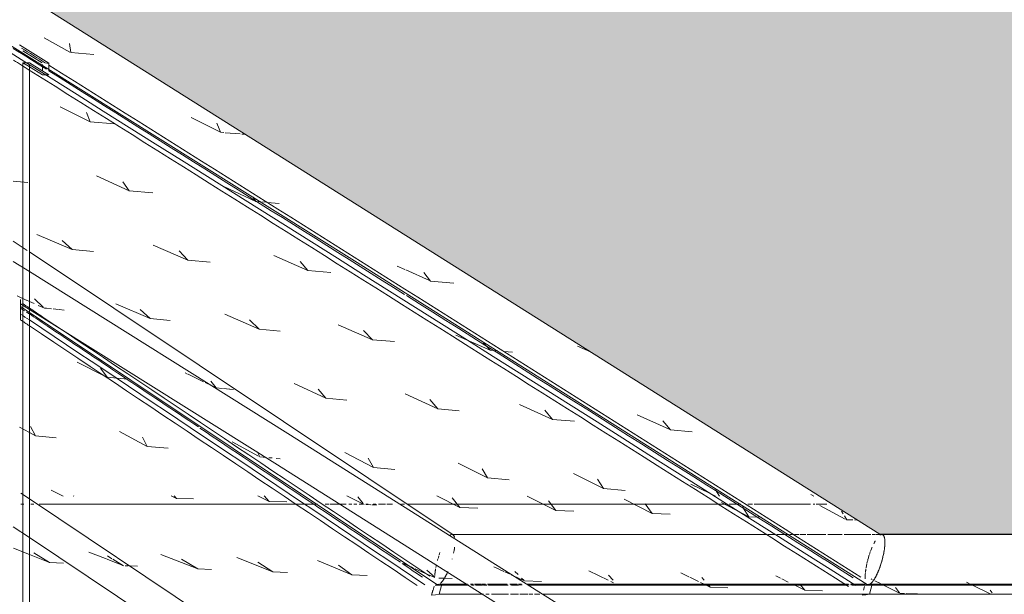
# Model space of a CAD drawing. Header units: millimetres. Extents: x -121668 to 127737, y 1553 to 34854.
# Tile 74 of 94: x 103735 to 104714, y 6910 to 7482. Entities that reach past the tile are written whole.
import ezdxf

# ---------------------------------------------------------------- set-up
doc = ezdxf.new("R2010")
doc.units = ezdxf.units.MM
for name, color, linetype, lineweight in [('A-DETL-GENF', 92, 'Continuous', 20), ('A-DETL-THIN', 151, 'Continuous', 9), ('A-FLOR', 192, 'Continuous', 9), ('A-FLOR-HRAL', 11, 'Continuous', 9), ('A-FLOR-PATT', 8, 'Continuous', 9)]:
    doc.layers.add(name, color=color, linetype=linetype, lineweight=lineweight)

# ---------------------------------------------------------------- blocks, each defined once
blk = doc.blocks.new('Railings 6 - Railings 6-15750741-Copy of GBP_SOUTH ELEVATION')
at = {"layer": 'A-FLOR-HRAL'}
for p, q in [((99341.06, 7438.83), (99312.03, 7457.05)), ((99315.31, 7451.02), (99334.49, 7438.98)), ((99321.66, 7435.34), (99315.38, 7439.28)), ((99315.38, 7439.28), (99315.38, 7435.79)), ((99315.38, 7439.28), (99317.99, 7439.28)), ((99315.38, 7435.72), (99315.38, 6650)), ((99318.53, 7439.28), (99321.7, 7439.28)), ((99321.7, 7439.28), (99341.06, 7427.13)), ((99321.7, 6636.96), (99321.7, 7437.29)), ((99334.73, 7427.13), (99321.78, 7435.26)), ((99334.73, 7437.51), (99334.73, 7431.6)), ((99338.8, 7438.83), (99341.06, 7438.83)), ((99341.06, 7431.25), (99341.06, 7438.83)), ((99337.87, 7427.13), (99334.73, 7427.13)), ((99341.06, 7427.13), (99338.8, 7427.13)), ((99319.44, 7252.52), (99305.71, 7261.69)), ((99742.93, 6969.7), (99321.7, 7251)), ((99305.71, 7241.69), (99321.7, 7231.66)), ((99312.97, 7203.66), (99312.97, 7183.66)), ((99312.97, 7199.36), (99321.7, 7193.89)), ((99321.7, 7190.87), (99312.97, 7196.71)), ((99726.75, 6920.33), (99321.7, 7190.87)), ((99321.7, 7005.34), (99313.08, 7011.11)), ((99700.67, 6752.1), (99321.7, 7005.34)), ((99321.7, 6966.85), (99305.71, 6977.54)), ((100054.34, 6970.02), (99741.88, 6970.02)), ((100063.02, 6970.02), (100055.86, 6970.02)), ((100077.27, 6970.02), (100064.86, 6970.02)), ((100080.48, 6970.02), (100077.98, 6970.02)), ((100086.65, 6970.02), (100082.35, 6970.02)), ((100093.72, 6970.02), (100087.87, 6970.02)), ((100103.97, 6970.02), (100094.99, 6970.02)), ((100113.57, 6970.02), (100104.42, 6970.02)), ((100122.39, 6970.02), (100115.65, 6970.02)), ((100129.81, 6970.02), (100122.47, 6970.02)), ((100158.28, 6970.02), (100131.68, 6970.02)), ((100163.01, 6970.02), (100159.58, 6970.02)), ((100167.03, 6970.02), (100163.48, 6970.02)), ((100276.77, 6970.02), (100169.74, 6970.02)), ((100406.99, 6970.02), (100278.26, 6970.02)), ((99690.31, 6720.51), (99321.7, 6966.85)), ((99722.3, 6911.97), (99721.65, 6909.6)), ((99721.65, 6909.6), (99722.29, 6911.97)), ((99722.34, 6912.16), (99722.99, 6914.52)), ((99722.99, 6914.52), (99722.35, 6912.16)), ((99724.09, 6918.59), (99723.01, 6914.59)), ((99723.01, 6914.59), (99724.09, 6918.59)), ((99731.51, 6919.59), (99725.31, 6919.59)), ((99727.8, 6920.02), (99757.98, 6920.02)), ((99758.75, 6919.59), (99731.51, 6919.59)), ((99757.33, 6920.47), (99731.73, 6920.47)), ((99762.86, 6920.47), (99760.13, 6920.47)), ((99760.74, 6920.02), (99763.35, 6920.02)), ((99764, 6919.59), (99761.48, 6919.59)), ((99770.81, 6920.47), (99764.23, 6920.47)), ((99764.92, 6920.02), (99771.4, 6920.02)), ((99772.17, 6919.59), (99765.75, 6919.59)), ((99775.11, 6920.47), (99771.71, 6920.47)), ((99772.4, 6920.02), (99776.22, 6920.02)), ((99776.46, 6919.59), (99773.28, 6919.59)), ((99796.63, 6920.47), (99777.19, 6920.47)), ((99777.58, 6920.02), (99797.04, 6920.02)), ((99797.77, 6919.59), (99778.19, 6919.59)), ((99806.77, 6920.47), (99799.26, 6920.47)), ((99800.03, 6920.02), (99807.4, 6920.02)), ((99807.99, 6919.59), (99801.1, 6919.59)), ((99811, 6920.47), (99807.98, 6920.47)), ((99808.16, 6920.02), (99811.52, 6920.02)), ((100132.78, 6920.47), (99816.78, 6920.47)), ((99817.31, 6920.02), (100133.33, 6920.02)), ((100134.15, 6919.59), (99818.2, 6919.59)), ((100136.23, 6920.47), (100132.78, 6920.47)), ((100133.33, 6920.02), (100136.84, 6920.02)), ((100152.39, 6920.47), (100137.97, 6920.47)), ((100138.51, 6920.02), (100159.53, 6920.02)), ((100159.56, 6919.59), (100139.71, 6919.59)), ((100151.07, 6914.61), (100152.05, 6918.4)), ((100152.05, 6918.4), (100151.07, 6914.61)), ((100156.03, 6920.03), (100153.22, 6919.7)), ((100153.34, 6919.6), (100159.51, 6919.6)), ((100159.53, 6920.43), (100156.03, 6920.03)), ((100159.63, 6920.47), (100156.25, 6920.47)), ((100159.53, 6920.43), (100159.7, 6920.45)), ((100159.7, 6920.45), (100159.53, 6920.43)), ((100159.55, 6919.6), (101214.98, 6919.6)), ((100159.59, 6920.02), (100201.99, 6920.02)), ((100192.48, 6919.59), (100159.61, 6919.59)), ((101627.01, 6920.45), (100159.7, 6920.45)), ((100178.21, 6920.47), (100159.81, 6920.47)), ((100196.03, 6920.47), (100178.21, 6920.47)), ((100200.93, 6919.59), (100195.81, 6919.59)), ((100803.71, 6920.47), (100196.03, 6920.47)), ((100311.28, 6919.59), (100201.93, 6919.59)), ((100203.85, 6920.02), (100244.4, 6920.02)), ((100246.25, 6920.02), (100264.37, 6920.02)), ((99729.02, 6910.48), (99773.14, 6910.48)), ((99775.53, 6910.48), (99778.97, 6910.48)), ((99781.08, 6910.48), (99798.1, 6910.48)), ((99800.14, 6910.48), (99807.98, 6910.48)), ((99809.4, 6910.48), (99817.59, 6910.48)), ((99818.48, 6910.48), (99822.26, 6910.48)), ((99823.91, 6910.48), (99829.12, 6910.48)), ((99832.65, 6910.48), (100148.52, 6910.48)), ((100148.52, 6910.48), (100152.82, 6910.48)), ((100152.89, 6910.48), (100157.22, 6910.48)), ((100157.12, 6910.46), (101624.49, 6910.46)), ((100157.22, 6910.48), (100327.04, 6910.48))]:
    blk.add_line(p, q, dxfattribs=at)
at = {"layer": 'A-FLOR-HRAL', "flags": 128}
for points in [[(98482.76, 7970.23), (99645.1, 7242.3), (100154.78, 6920.31)], [(99321.7, 7231.66), (99578.84, 7070.57), (100090.26, 6747.33)], [(99321.7, 7193.89), (99568.47, 7039.28), (100080.38, 6715.71)], [(101631.76, 6970.01), (101087.26, 6970.01), (100534.93, 6970.01), (100169.2, 6970.01)], [(99731.73, 6920.47), (99728.05, 6920.03), (99725.19, 6919.69)], [(99725.19, 6919.69), (99728.05, 6920.03), (99731.73, 6920.47)], [(99729.02, 6910.48), (99730.37, 6915.48), (99731.73, 6920.47)], [(99731.73, 6920.47), (99730.37, 6915.48), (99729.02, 6910.48)], [(100153.22, 6919.7), (100156.03, 6920.03), (100159.53, 6920.43)], [(100155.79, 6920.01), (100710.75, 6920.01), (101261.81, 6920.01), (101622.36, 6920.01)], [(100159.7, 6920.45), (100158.41, 6915.46), (100157.12, 6910.46)], [(100157.12, 6910.46), (100158.41, 6915.46), (100159.7, 6920.45)], [(100264.37, 6920.02), (100266.73, 6920.02), (100312.24, 6920.02)], [(99721.65, 6909.6), (99725.33, 6910.04), (99729.02, 6910.48)], [(99729.02, 6910.48), (99725.33, 6910.04), (99721.65, 6909.6)], [(100157.12, 6910.46), (100153.45, 6910.03), (100149.77, 6909.61)]]:
    blk.add_lwpolyline(points, dxfattribs=at)
at = {"layer": 'A-FLOR-HRAL'}
for points in [[(98484.17, 7960.99), (99041.78, 7613.69), (99595.27, 7266.4), (100143.47, 6919.11)], [(99305.75, 7453.47), (99316.78, 7446.55), (99327.81, 7439.62), (99338.83, 7432.7)], [(99337.64, 7438.91), (99329.69, 7443.9), (99321.74, 7448.89), (99313.79, 7453.88)], [(99305.84, 7441.82), (99311.11, 7438.5), (99316.38, 7435.19), (99321.66, 7431.88)], [(99321.66, 7431.88), (99594.27, 7260.71), (99865.79, 7089.55), (100135.93, 6918.38)], [(100148.34, 6927.65), (99880.52, 7097.35), (99611.35, 7267.04), (99341.1, 7436.74)], [(99341.1, 7431.28), (99459.31, 7357.04), (99577.05, 7282.81), (99694.65, 7208.57)], [(99696.71, 7207.55), (99835.35, 7120.16), (99973.63, 7032.77), (100111.66, 6945.38)], [(99317, 7192.55), (99315.67, 7193.44), (99314.34, 7194.33), (99313.01, 7195.22)], [(99321.75, 7195.19), (99319.46, 7196.72), (99317.17, 7198.25), (99314.88, 7199.78)], [(99335.13, 7186.24), (99330.67, 7189.23), (99326.21, 7192.21), (99321.74, 7195.19)], [(99313.01, 7189.22), (99315.92, 7187.28), (99318.83, 7185.33), (99321.74, 7183.39)], [(99321.74, 7189.38), (99320.74, 7190.05), (99319.74, 7190.72), (99318.73, 7191.39)], [(99338.48, 7178.19), (99332.9, 7181.92), (99327.32, 7185.65), (99321.74, 7189.38)], [(99720, 6928.36), (99592.02, 7014.32), (99463.71, 7100.28), (99335.13, 7186.24)], [(99321.74, 7177.58), (99318.71, 7179.61), (99315.68, 7181.63), (99312.64, 7183.66)], [(99321.74, 7183.39), (99453.11, 7095.58), (99584.19, 7007.77), (99714.91, 6919.95)], [(99707.33, 6919.21), (99579.13, 7005.33), (99450.57, 7091.46), (99321.74, 7177.58)], [(99489.8, 7076.93), (99439.52, 7110.6), (99389.13, 7144.28), (99338.64, 7177.96)], [(99690.57, 6942.29), (99624.27, 6986.8), (99557.76, 7031.32), (99491.1, 7075.84)], [(99742.82, 6969.77), (99743, 6969.66), (99743.33, 6969.39), (99743.77, 6968.77), (99744.15, 6967.98), (99744.34, 6967.34), (99744.43, 6967)], [(99729.95, 6951.93), (99729.67, 6951.19), (99729.41, 6950.44), (99729.15, 6949.68)], [(99729.15, 6949.66), (99729.41, 6950.43), (99729.67, 6951.19), (99729.95, 6951.93)], [(99743.53, 6951.44), (99743.73, 6952.37), (99743.9, 6953.28), (99744.05, 6954.18)], [(99744.05, 6954.18), (99743.9, 6953.28), (99743.74, 6952.38), (99743.55, 6951.46)], [(99744.53, 6957.49), (99744.41, 6956.49), (99744.25, 6955.45), (99744.09, 6954.4)], [(100157.75, 6952.62), (100157.46, 6951.81), (100157.18, 6951.02), (100156.91, 6950.2)], [(100156.91, 6950.19), (100157.18, 6951.01), (100157.46, 6951.81), (100157.75, 6952.61)], [(100169.84, 6945.86), (100170.6, 6948.82), (100171.18, 6951.58), (100171.58, 6954.22)], [(99712.42, 6927.61), (99705.77, 6932.08), (99699.12, 6936.55), (99692.47, 6941.01)], [(99727.81, 6945.33), (99727.7, 6944.93), (99727.58, 6944.53), (99727.47, 6944.13)], [(99727.47, 6944.13), (99727.58, 6944.53), (99727.7, 6944.93), (99727.81, 6945.33)], [(99728.08, 6946.25), (99728.33, 6947.11), (99728.6, 6947.97), (99728.87, 6948.81)], [(99742.03, 6945.26), (99742.09, 6945.47), (99742.15, 6945.69), (99742.21, 6945.9)], [(99742.21, 6945.9), (99742.15, 6945.69), (99742.09, 6945.47), (99742.03, 6945.26)], [(100111.82, 6945.28), (100121.48, 6939.16), (100131.15, 6933.04), (100140.8, 6926.92)], [(100154.44, 6941.24), (100154.66, 6942.2), (100154.89, 6943.17), (100155.15, 6944.17)], [(100155.15, 6944.17), (100154.89, 6943.17), (100154.66, 6942.2), (100154.44, 6941.25)], [(100155.15, 6944.17), (100155.25, 6944.56), (100155.35, 6944.95), (100155.46, 6945.33)], [(100155.46, 6945.33), (100155.35, 6944.95), (100155.25, 6944.56), (100155.15, 6944.17)], [(100155.61, 6945.89), (100155.91, 6946.97), (100156.23, 6948.03), (100156.55, 6949.07)], [(99725.19, 6932.85), (99725.31, 6933.8), (99725.46, 6934.8), (99725.62, 6935.79)], [(99725.83, 6937), (99726, 6937.92), (99726.18, 6938.83), (99726.4, 6939.79)], [(99726.41, 6939.8), (99726.19, 6938.85), (99726, 6937.92), (99725.84, 6937)], [(99736.23, 6929.85), (99736.75, 6930.9), (99737.27, 6932), (99737.77, 6933.16)], [(100152.97, 6932.5), (100153.08, 6933.57), (100153.24, 6934.69), (100153.4, 6935.81)], [(100154.21, 6940.21), (100153.96, 6939.03), (100153.74, 6937.87), (100153.55, 6936.75)], [(100152.79, 6925.71), (100152.73, 6926.53), (100152.7, 6927.42), (100152.71, 6928.36)], [(100157.44, 6920.58), (100157.69, 6920.73), (100158.19, 6921.11), (100159, 6921.88), (100159.83, 6922.82), (100160.38, 6923.54), (100160.66, 6923.93)], [(99726.75, 6920.33), (99726.79, 6920.31), (99726.82, 6920.29), (99726.86, 6920.27)], [(100154.78, 6920.31), (100154.8, 6920.3), (100154.82, 6920.28), (100154.84, 6920.27)]]:
    blk.add_open_spline(points, degree=3, dxfattribs=at)
for points, knots in [([(99740.2, 6969.44), (99740.27, 6969.48), (99740.63, 6969.7), (99741.29, 6969.97), (99742.12, 6970.05), (99742.6, 6969.9), (99742.82, 6969.77)], [-0.5555556, -0.5555556, -0.5555556, -0.5555556, -0.5486111, -0.5138889, -0.4791667, -0.4444444, -0.4444444, -0.4444444, -0.4444444]), ([(99744.43, 6967), (99744.39, 6967.17), (99744.23, 6967.75), (99743.88, 6968.6), (99743.37, 6969.35), (99743, 6969.66), (99742.82, 6969.76)], [-0.666569, -0.666569, -0.666569, -0.666569, -0.6527778, -0.6180556, -0.5833333, -0.5555556, -0.5555556, -0.5555556, -0.5555556]), ([(100167.54, 6969.45), (100167.6, 6969.49), (100167.97, 6969.71), (100168.61, 6969.97), (100169.44, 6970.04), (100169.92, 6969.89), (100170.14, 6969.76)], [-0.5555556, -0.5555556, -0.5555556, -0.5555556, -0.5486111, -0.5138889, -0.4791667, -0.4444444, -0.4444444, -0.4444444, -0.4444444]), ([(100170.14, 6969.76), (100170.32, 6969.66), (100170.66, 6969.38), (100171.11, 6968.76), (100171.49, 6967.97), (100171.8, 6967.02), (100172.03, 6965.9), (100172.24, 6964.15), (100172.32, 6961.65), (100172.11, 6958.14), (100171.63, 6954.24), (100170.89, 6950.22), (100170.22, 6947.34), (100169.84, 6945.86)], [-0.4444444, -0.4444444, -0.4444444, -0.4444444, -0.4166667, -0.3888889, -0.3611111, -0.3333333, -0.3055556, -0.2777778, -0.2222222, -0.1666667, -0.1111111, -0.0555556, 0, 0, 0, 0]), ([(100171.78, 6966.99), (100171.74, 6967.16), (100171.45, 6968.15), (100170.91, 6969.17), (100170.32, 6969.65), (100170.14, 6969.76)], [-0.6665697, -0.6665697, -0.6665697, -0.6665697, -0.6527778, -0.5833333, -0.5555556, -0.5555556, -0.5555556, -0.5555556]), ([(100161.23, 6960.85), (100161.34, 6961.06), (100161.79, 6961.95), (100162.28, 6962.84), (100162.65, 6963.49), (100162.67, 6963.52)], [-0.76744228, -0.76744228, -0.76744228, -0.76744228, -0.75694444, -0.72222222, -0.72058831, -0.72058831, -0.72058831, -0.72058831]), ([(100162.67, 6963.52), (100162.66, 6963.49), (100162.17, 6962.66), (100161.69, 6961.77), (100161.23, 6960.86)], [-0.27933363, -0.27933363, -0.27933363, -0.27933363, -0.27777778, -0.2324221, -0.2324221, -0.2324221, -0.2324221]), ([(100171.58, 6954.22), (100171.69, 6954.88), (100172, 6957.15), (100172.22, 6959.65), (100172.27, 6961.29), (100172.27, 6961.56)], [-0.8888669, -0.8888669, -0.8888669, -0.8888669, -0.8611111, -0.7916667, -0.7777778, -0.7777778, -0.7777778, -0.7777778]), ([(100172.27, 6961.57), (100172.28, 6961.97), (100172.27, 6963), (100172.19, 6964.59), (100172.01, 6966), (100171.85, 6966.73), (100171.78, 6966.99)], [-0.7775956, -0.7775956, -0.7775956, -0.7775956, -0.7569444, -0.7222222, -0.6875, -0.6666667, -0.6666667, -0.6666667, -0.6666667]), ([(99744.09, 6954.4), (99744.19, 6955), (99744.35, 6956.04), (99744.48, 6957.06), (99744.53, 6957.49)], [-0.88660607, -0.88660607, -0.88660607, -0.88660607, -0.86111111, -0.84220857, -0.84220857, -0.84220857, -0.84220857]), ([(100158.02, 6953.37), (100158.18, 6953.79), (100158.65, 6955.03), (100159.14, 6956.25), (100159.48, 6957.04)], [-0.87847567, -0.87847567, -0.87847567, -0.87847567, -0.86111111, -0.82661622, -0.82661622, -0.82661622, -0.82661622]), ([(100159.48, 6957.04), (100159.41, 6956.89), (100158.91, 6955.7), (100158.43, 6954.46), (100158.03, 6953.37)], [-0.17329301, -0.17329301, -0.17329301, -0.17329301, -0.16666667, -0.12149845, -0.12149845, -0.12149845, -0.12149845]), ([(99728.87, 6948.82), (99728.83, 6948.7), (99728.56, 6947.85), (99728.3, 6946.98), (99728.09, 6946.24)], [-0.06040489, -0.06040489, -0.06040489, -0.06040489, -0.05555556, -0.02691547, -0.02691547, -0.02691547, -0.02691547]), ([(100156.56, 6949.08), (100156.5, 6948.88), (100156.17, 6947.84), (100155.87, 6946.77), (100155.62, 6945.89)], [-0.0632517, -0.0632517, -0.0632517, -0.0632517, -0.05555556, -0.02189111, -0.02189111, -0.02189111, -0.02189111]), ([(100169.84, 6945.86), (100168.88, 6942.17), (100167.22, 6937), (100164.82, 6931.32), (100163.45, 6928.54), (100162.37, 6926.56), (100161.28, 6924.8), (100159.9, 6922.84), (100158.57, 6921.39), (100157.69, 6920.74), (100157.45, 6920.58)], [-1, -1, -1, -1, -0.8611111, -0.7916667, -0.7569444, -0.7222222, -0.6875, -0.6527778, -0.5833333, -0.5555556, -0.5555556, -0.5555556, -0.5555556]), ([(100167.24, 6937.41), (100167.73, 6938.77), (100168.63, 6941.49), (100169.45, 6944.39), (100169.84, 6945.86)], [-0.1110972, -0.1110972, -0.1110972, -0.1110972, -0.0555556, 0, 0, 0, 0]), ([(99725.13, 6932.33), (99725.01, 6931.26), (99724.91, 6930.16), (99724.86, 6929.15), (99724.86, 6929.08)], [-0.83903098, -0.83903098, -0.83903098, -0.83903098, -0.79166667, -0.78827638, -0.78827638, -0.78827638, -0.78827638]), ([(99724.86, 6929.08), (99724.9, 6929.98), (99724.99, 6931.06), (99725.12, 6932.2), (99725.13, 6932.33)], [-0.21159881, -0.21159881, -0.21159881, -0.21159881, -0.16666667, -0.16089448, -0.16089448, -0.16089448, -0.16089448]), ([(99725.62, 6935.79), (99725.51, 6935.13), (99725.36, 6934.15), (99725.23, 6933.18), (99725.19, 6932.85)], [-0.88888889, -0.88888889, -0.88888889, -0.88888889, -0.86111111, -0.84672866, -0.84672866, -0.84672866, -0.84672866]), ([(99737.77, 6933.16), (99737.4, 6932.31), (99736.67, 6930.72), (99735.59, 6928.59), (99734.49, 6926.61), (99733.38, 6924.84), (99732.32, 6923.36), (99731.26, 6922.11), (99730.57, 6921.44), (99730.25, 6921.16)], [-0.8283737, -0.8283737, -0.8283737, -0.8283737, -0.7916667, -0.7569444, -0.7222222, -0.6875, -0.6527778, -0.6180556, -0.5834417, -0.5834417, -0.5834417, -0.5834417]), ([(100152.72, 6928.82), (100152.75, 6929.81), (100152.81, 6930.86), (100152.92, 6931.97), (100152.92, 6931.98)], [-0.21611929, -0.21611929, -0.21611929, -0.21611929, -0.16666667, -0.16628029, -0.16628029, -0.16628029, -0.16628029]), ([(100152.92, 6931.98), (100152.83, 6931.04), (100152.76, 6929.97), (100152.73, 6928.98), (100152.72, 6928.82)], [-0.83364039, -0.83364039, -0.83364039, -0.83364039, -0.79166667, -0.78375215, -0.78375215, -0.78375215, -0.78375215]), ([(100153.4, 6935.81), (100153.3, 6935.15), (100153.14, 6934.04), (100153.02, 6932.95), (100152.97, 6932.51)], [-0.88888889, -0.88888889, -0.88888889, -0.88888889, -0.86111111, -0.84145082, -0.84145082, -0.84145082, -0.84145082]), ([(100153.55, 6936.75), (100153.72, 6937.76), (100153.93, 6938.89), (100154.19, 6940.09), (100154.22, 6940.2)], [-0.09802388, -0.09802388, -0.09802388, -0.09802388, -0.05555556, -0.05103944, -0.05103944, -0.05103944, -0.05103944]), ([(100164.06, 6929.8), (100164.62, 6930.95), (100165.72, 6933.38), (100166.74, 6936.07), (100167.24, 6937.41)], [-0.2221044, -0.2221044, -0.2221044, -0.2221044, -0.1666667, -0.1111111, -0.1111111, -0.1111111, -0.1111111]), ([(99730.24, 6921.16), (99730.51, 6921.39), (99731.05, 6921.9), (99731.9, 6922.85), (99732.46, 6923.57), (99732.74, 6923.96)], [-0.41653605, -0.41653605, -0.41653605, -0.41653605, -0.38888889, -0.36111111, -0.33333333, -0.33333333, -0.33333333, -0.33333333]), ([(99732.74, 6923.96), (99733.03, 6924.35), (99733.6, 6925.18), (99734.78, 6927.1), (99735.65, 6928.7), (99736.22, 6929.85)], [-0.3333244, -0.3333244, -0.3333244, -0.3333244, -0.3055556, -0.2777778, -0.2222222, -0.2222222, -0.2222222, -0.2222222]), ([(100152.71, 6928.36), (100152.71, 6928), (100152.71, 6927.09), (100152.75, 6926.22), (100152.79, 6925.72)], [-0.7758563, -0.7758563, -0.7758563, -0.7758563, -0.75694444, -0.72706875, -0.72706875, -0.72706875, -0.72706875]), ([(100160.66, 6923.93), (100160.94, 6924.31), (100161.5, 6925.14), (100162.65, 6927.05), (100163.5, 6928.65), (100164.06, 6929.8)], [-0.333326, -0.333326, -0.333326, -0.333326, -0.3055556, -0.2777778, -0.2222222, -0.2222222, -0.2222222, -0.2222222]), ([(99726.86, 6920.27), (99726.9, 6920.24), (99727.17, 6920.1), (99727.72, 6919.98), (99728.57, 6920.11), (99729.16, 6920.4), (99729.47, 6920.59)], [-0.5555556, -0.5555556, -0.5555556, -0.5555556, -0.5486111, -0.5138889, -0.4791667, -0.4444444, -0.4444444, -0.4444444, -0.4444444]), ([(99729.48, 6920.59), (99729.42, 6920.55), (99729.05, 6920.33), (99728.39, 6920.06), (99727.56, 6919.99), (99727.08, 6920.14), (99726.86, 6920.26)], [-0.5555556, -0.5555556, -0.5555556, -0.5555556, -0.5486111, -0.5138889, -0.4791667, -0.4444444, -0.4444444, -0.4444444, -0.4444444]), ([(100157.45, 6920.58), (100157.38, 6920.54), (100157.02, 6920.32), (100156.37, 6920.06), (100155.55, 6919.99), (100155.07, 6920.14), (100154.84, 6920.27)], [-0.5555556, -0.5555556, -0.5555556, -0.5555556, -0.5486111, -0.5138889, -0.4791667, -0.4444444, -0.4444444, -0.4444444, -0.4444444]), ([(100154.84, 6920.27), (100154.89, 6920.24), (100155.16, 6920.1), (100155.7, 6919.98), (100156.54, 6920.11), (100157.14, 6920.39), (100157.44, 6920.58)], [-0.5555556, -0.5555556, -0.5555556, -0.5555556, -0.5486111, -0.5138889, -0.4791667, -0.4444444, -0.4444444, -0.4444444, -0.4444444])]:
    blk.add_open_spline(points, degree=3, knots=knots, dxfattribs=at)
blk = doc.blocks.new('FP_229-Copy of GBP_SOUTH ELEVATION')
at = {"layer": 'A-FLOR-PATT'}
for p, q in [((99361.79, 7449.87), (99336.5, 7464.14)), ((99362.83, 7449.28), (99361.77, 7458.4)), ((99362.83, 7449.28), (99385.89, 7447.46)), ((99382.06, 7380.52), (99352.45, 7395.37)), ((99382.06, 7380.52), (99378.4, 7389.63)), ((99511.61, 7370.05), (99482.68, 7384.9)), ((99382.06, 7380.52), (99406.45, 7378.55)), ((99510.31, 7373.51), (99508.2, 7379.17)), ((99511.61, 7370.05), (99510.35, 7373.42)), ((99511.61, 7370.05), (99515.06, 7369.77)), ((99516.45, 7369.65), (99531.2, 7368.45)), ((99532.81, 7368.32), (99535.69, 7368.09)), ((99421.06, 7311.75), (99388.59, 7326.61)), ((99305.71, 7321.51), (99320.26, 7320.27)), ((99421.06, 7311.75), (99414.73, 7320.87)), ((99546.76, 7301.28), (99515.07, 7316.14)), ((99421.06, 7311.75), (99444.53, 7309.79)), ((99546.76, 7301.28), (99544.07, 7305.61)), ((99546.76, 7301.28), (99552.14, 7300.84)), ((99553.55, 7300.72), (99557.37, 7300.4)), ((99558.04, 7300.35), (99570.23, 7299.33)), ((99364.3, 7253.46), (99329.12, 7268.31)), ((99364.3, 7253.46), (99354.42, 7262.57)), ((99479.24, 7242.99), (99444.83, 7257.84)), ((99364.3, 7253.46), (99385.43, 7251.49)), ((99479.24, 7242.99), (99470.57, 7252.1)), ((99598.6, 7232.52), (99564.87, 7247.37)), ((99479.24, 7242.99), (99501.33, 7241.02)), ((99598.6, 7232.52), (99590.86, 7241.63)), ((99695.1, 7233.51), (99687.52, 7236.9)), ((99598.6, 7232.52), (99621.33, 7230.55)), ((99719.55, 7222.55), (99696.02, 7233.1)), ((99720.67, 7222.05), (99714, 7230.59)), ((99720.67, 7222.05), (99743.72, 7220.08)), ((99318.63, 7203.16), (99309.45, 7207.21)), ((99321.7, 7201.8), (99318.83, 7203.07)), ((99326.43, 7199.71), (99321.7, 7201.8)), ((99335.6, 7196.2), (99326.7, 7204.28)), ((99336.75, 7195.16), (99330.53, 7197.91)), ((99336.75, 7195.16), (99338.8, 7194.96)), ((99338.8, 7194.96), (99343.69, 7194.46)), ((99441.81, 7184.69), (99407.59, 7199.55)), ((99345.24, 7194.31), (99350.62, 7193.77)), ((99351.19, 7193.71), (99356.24, 7193.2)), ((99441.81, 7184.69), (99431.78, 7193.81)), ((99550.32, 7174.22), (99515.89, 7189.08)), ((99441.81, 7184.69), (99461.86, 7182.73)), ((99550.32, 7174.22), (99540.69, 7183.34)), ((99663.01, 7163.75), (99628.68, 7178.61)), ((99550.32, 7174.22), (99571.12, 7172.26)), ((99663.01, 7163.75), (99654.04, 7172.87)), ((99779.89, 7153.28), (99745.86, 7168.14)), ((99663.01, 7163.75), (99684.62, 7161.79)), ((99779.89, 7153.28), (99773.16, 7160.7)), ((99879.69, 7151.67), (99866.69, 7157.39)), ((99779.89, 7153.28), (99787.35, 7152.63)), ((99793.33, 7152.1), (99802.2, 7151.32)), ((99396.24, 7127.74), (99369.11, 7141.26)), ((99398.93, 7126.4), (99392.29, 7135.36)), ((99398.93, 7126.4), (99396.24, 7127.74)), ((99398.93, 7126.4), (99419.27, 7124.44)), ((99479.04, 7129.58), (99476.56, 7130.78)), ((99494.81, 7121.98), (99479.56, 7129.33)), ((99503.61, 7117.75), (99496.62, 7121.11)), ((99507.38, 7115.93), (99502.06, 7122.46)), ((99507.38, 7115.93), (99503.61, 7117.75)), ((99616.62, 7105.46), (99584.91, 7120.32)), ((99507.38, 7115.93), (99513.73, 7115.32)), ((99514.67, 7115.23), (99520.66, 7114.65)), ((99520.96, 7114.62), (99524.71, 7114.26)), ((99616.62, 7105.46), (99608.79, 7114.58)), ((99727.83, 7094.99), (99695.45, 7109.85)), ((99616.62, 7105.46), (99637.29, 7103.5)), ((99727.83, 7094.99), (99719.87, 7104.11)), ((99841.9, 7084.52), (99809.07, 7099.38)), ((99727.83, 7094.99), (99748.97, 7093.03)), ((99841.9, 7084.52), (99834.06, 7093.64)), ((99957.83, 7074.65), (99926.02, 7088.9)), ((99841.9, 7084.52), (99863.65, 7082.56)), ((99959.17, 7074.05), (99951.5, 7083.17)), ((99321.7, 7071.36), (99312.03, 7076.58)), ((99327.73, 7068.11), (99321.7, 7071.36)), ((99327.73, 7068.11), (99322.87, 7077.23)), ((99327.73, 7068.11), (99348.39, 7066.15)), ((99438.71, 7057.64), (99411.26, 7072.49)), ((99959.17, 7074.05), (99980.54, 7072.17)), ((99438.71, 7057.64), (99434.14, 7066.76)), ((99549.53, 7047.95), (99523.21, 7062.02)), ((99438.71, 7057.64), (99459.7, 7055.68)), ((99550.99, 7047.17), (99548.24, 7052.46)), ((99663.74, 7036.7), (99635.36, 7051.55)), ((99550.99, 7047.17), (99557.44, 7046.57)), ((99559.93, 7046.34), (99562.95, 7046.06)), ((99566.99, 7045.68), (99571.19, 7045.29)), ((99663.74, 7036.7), (99658.64, 7045.81)), ((99777.26, 7026.23), (99748.18, 7041.08)), ((99663.74, 7036.7), (99684.94, 7034.73)), ((99777.26, 7026.23), (99771.84, 7035.34)), ((99892.37, 7015.76), (99862.58, 7030.61)), ((99777.26, 7026.23), (99798.7, 7024.26)), ((99892.37, 7015.76), (99886.71, 7024.87)), ((99997.81, 7011.11), (99979.25, 7020.14)), ((99355.29, 7008.21), (99343.47, 7014.21)), ((99892.37, 7015.76), (99914.18, 7013.79)), ((100003.75, 7008.21), (99999.08, 7010.49)), ((100007.89, 7008.21), (100003.91, 7014.4)), ((100101.7, 7008.21), (100098.63, 7009.67)), ((99365.79, 7008.21), (99365.59, 7008.47))]:
    blk.add_line(p, q, dxfattribs=at)
blk = doc.blocks.new('FP_231-Copy of GBP_SOUTH ELEVATION')
at = {"layer": 'A-FLOR-PATT'}
for p, q in [((99467.99, 7005.92), (99462.83, 7008.3)), ((99467.99, 7005.92), (99465.56, 7008.3)), ((99467.99, 7005.92), (99485.01, 7005.35)), ((99560.06, 7002.88), (99548.77, 7008.29)), ((99560.06, 7002.88), (99555.26, 7008.29)), ((99560.06, 7002.88), (99577.63, 7002.31)), ((99654.45, 6999.84), (99637.3, 7008.29)), ((99653.65, 7000.83), (99648.29, 7007.47)), ((99656.14, 6999.79), (99661.26, 6999.62)), ((99662.18, 6999.59), (99667.18, 6999.43)), ((99749.68, 6996.8), (99726.67, 7008.29)), ((99749.68, 6996.8), (99742.12, 7006.49)), ((99845.1, 6993.76), (99816.78, 7008.03)), ((99845.1, 6993.76), (99837.76, 7003.45)), ((99940.85, 6990.71), (99912.9, 7004.99)), ((99940.85, 6990.71), (99933.83, 7000.4)), ((100037.08, 6987.67), (100009.71, 7001.94)), ((99749.68, 6996.8), (99767.56, 6996.23)), ((99845.1, 6993.76), (99863.03, 6993.19)), ((99940.85, 6990.71), (99958.85, 6990.14)), ((100037.08, 6987.67), (100030.57, 6997.36)), ((100132.93, 6985.35), (100107.58, 6998.9)), ((100130.67, 6990.62), (100129.2, 6993.05)), ((100037.08, 6987.67), (100049.26, 6987.29)), ((100134.28, 6984.63), (100132.01, 6988.4)), ((100134.28, 6984.63), (100140.37, 6984.44)), ((100142.1, 6984.39), (100144.58, 6984.31)), ((99321.7, 6949.92), (99305.79, 6956.23)), ((99341.79, 6941.96), (99326.1, 6951.65)), ((99397.31, 6945.99), (99380.95, 6952.37)), ((99341.79, 6941.96), (99321.7, 6949.92)), ((99341.79, 6941.96), (99355.64, 6941.39)), ((99399.12, 6945.28), (99397.43, 6945.94)), ((99408.1, 6941.78), (99399.12, 6945.28)), ((99403.86, 6945.87), (99399.29, 6948.61)), ((99415.45, 6938.92), (99404.83, 6945.28)), ((99414.52, 6939.28), (99408.33, 6941.69)), ((99489.06, 6935.88), (99452.41, 6950.15)), ((99489.06, 6935.88), (99472.97, 6945.57)), ((99563.86, 6932.84), (99528.07, 6947.11)), ((99563.86, 6932.84), (99548.76, 6942.53)), ((99642.18, 6929.79), (99608.15, 6944.07)), ((99700.44, 6938), (99693.62, 6941.03)), ((99416.86, 6938.86), (99419.85, 6938.73)), ((99422.21, 6938.64), (99429.23, 6938.35)), ((99489.06, 6935.88), (99502.94, 6935.31)), ((99563.86, 6932.84), (99578.2, 6932.27)), ((99642.18, 6929.79), (99629.01, 6939.48)), ((99704.43, 6936.24), (99701.22, 6937.66)), ((99715.69, 6931.24), (99705.22, 6935.88)), ((99724.94, 6927.14), (99715.69, 6931.24)), ((99724.91, 6927.52), (99716.86, 6934.49)), ((99788.13, 6935.74), (99783.56, 6937.87)), ((99793.56, 6933.23), (99788.37, 6935.64)), ((99798.84, 6930.77), (99794.58, 6932.75)), ((99807.57, 6930.18), (99804.5, 6933.25)), ((99897.16, 6924.62), (99877.94, 6933.83)), ((99977.48, 6927.93), (99969.37, 6931.9)), ((99642.18, 6929.79), (99657.44, 6929.22)), ((99728.69, 6926.65), (99734.22, 6926.46)), ((99734.22, 6926.46), (99742.04, 6926.18)), ((99804.11, 6928.33), (99800.75, 6929.89)), ((99807.62, 6926.7), (99804.86, 6927.98)), ((99813.15, 6924.14), (99807.79, 6926.62)), ((99813.65, 6924.12), (99811.07, 6926.69)), ((99814.06, 6923.71), (99831, 6923.14)), ((99902.05, 6924.38), (99897.38, 6929.56)), ((99902.61, 6922.01), (99899.94, 6923.28)), ((99987.04, 6923.25), (99978.48, 6927.44)), ((99992.03, 6920.8), (99989.01, 6922.28)), ((99992.64, 6924.6), (99990.35, 6927.32)), ((100068.4, 6926.59), (100063.84, 6928.86)), ((100076.27, 6922.68), (100069.85, 6925.87)), ((100159.53, 6925.36), (100158.62, 6925.82)), ((100165.58, 6922.33), (100162.42, 6923.91)), ((100168.9, 6920.67), (100165.95, 6922.15)), ((100255.99, 6921.38), (100253.4, 6922.69)), ((99907.08, 6920.61), (99911.37, 6920.47)), ((99911.37, 6920.47), (99922.75, 6920.1)), ((99998.5, 6917.63), (99993.41, 6920.12)), ((99998.5, 6917.63), (99996.45, 6920.07)), ((99998.5, 6917.63), (100016.07, 6917.06)), ((100092.53, 6914.6), (100081.49, 6920.08)), ((100092.54, 6914.6), (100087.83, 6920.47)), ((100092.55, 6914.59), (100110.27, 6914.02)), ((100186.01, 6912.1), (100170.19, 6920.02)), ((100186.75, 6912.01), (100182.71, 6917.16)), ((100187.12, 6911.54), (100191.85, 6911.39)), ((100193.56, 6911.34), (100204.85, 6910.97)), ((100276.77, 6910.87), (100260.07, 6919.32)), ((100278.91, 6911.82), (100276.77, 6914.6))]:
    blk.add_line(p, q, dxfattribs=at)

msp = doc.modelspace()

# ---------------------------------------------------------------- hatches: boundary and pattern name
at = {"layer": 'A-DETL-GENF', "lineweight": 9}
h = msp.add_hatch(dxfattribs=at)
h.set_pattern_fill('FP_41', color=8, style=0, pattern_type=2)
h.set_pattern_definition([(45, (54310.1, 1200), (1e-13, 1796.051), [1270, -1270]), (45, (53973.4, 1536.8), (1e-13, 1796.051), [1270, -1270]), (45, (53636.6, 1873.5), (1e-13, 1796.051), [1270, -1270]), (135, (53636.6, 2098), (-1796.051, 1e-13), [1270, -1270]), (135, (53973.4, 2434.8), (-1796.051, 1e-13), [1270, -1270]), (135, (54310.1, 2771.5), (-1796.051, 1e-13), [1270, -1270])])
h.paths.add_polyline_path([(39366.39, 5000), (106489.42, 5000), (105994.44, 5494.97), (104583.08, 6002.97), (104063.08, 6002.97), (102951.35, 6500), (101412.61, 7006.62), (100932.34, 7006.62), (99949.2, 7500.02), (98044.85, 8000), (97555.49, 8000), (96551.65, 8511.48), (94512.35, 9012.72), (90759.98, 9468.95), (90634.65, 9503.46), (89997.92, 9806.11), (89720.7, 10002.96), (86538.84, 10343.23), (85926.02, 10500), (85630.48, 10500), (84312.09, 11010), (70583.97, 11010), (68933, 10009.19), (66711.69, 9506.97), (64366.76, 9036.36), (58144.93, 8000), (56862.98, 7966.36), (54407.1, 7500), (53689.76, 7500), (51347.65, 7055.24), (44528.82, 6000), (43730.27, 6000), (40649.75, 5500), (39510.49, 5056.14)], flags=0)
h.paths.add_polyline_path([(125736.26, 5000), (123675.03, 5709.74), (120996.84, 6551.63), (116306.98, 7767.98), (113676.16, 8517.17), (108166.58, 9519.43), (103671.29, 10495.3), (103191.29, 10495.3), (98462.09, 11525), (98462.09, 11099.77), (98862.09, 11099.77), (98862.09, 9063.55), (99686.48, 9063.55), (101404.85, 8021.18), (102923.22, 8021.18), (104590.14, 6970.33), (106054.08, 6970.33), (107663.45, 5920), (108136.72, 5920), (108141.23, 5895), (108136, 5860), (107919.02, 5860), (107919.02, 5850), (107900.69, 5850), (107900.69, 5700), (108100.69, 5700), (108105.22, 5684), (108100.13, 5668.97), (107900.69, 5668.97), (107900.69, 5020), (107955.66, 5020), (107955.66, 5000), (125569.45, 5000)], flags=0)

# ---------------------------------------------------------------- linework, layer by layer
at = {"layer": 'A-DETL-THIN'}
for p, q in [((102923.22, 8021.18), (104590.14, 6970.33)), ((104590.14, 6970.33), (105550.14, 6970.33))]:
    msp.add_line(p, q, dxfattribs=at)
at = {"layer": 'A-FLOR'}
for points in [[(103739.15, 7000), (103738.11, 7000), (103737.07, 7000), (103736.04, 7000)], [(103736.04, 7000), (103737.07, 7000), (103738.11, 7000), (103739.15, 7000)], [(103748.99, 7000), (103748.01, 7000), (103747.04, 7000), (103746.07, 7000)], [(103746.07, 7000), (103747.04, 7000), (103748.01, 7000), (103748.99, 7000)], [(104014.68, 7000), (104013.03, 7000), (104011.37, 7000), (104009.72, 7000)], [(104009.72, 7000), (104011.37, 7000), (104013.03, 7000), (104014.68, 7000)], [(104027.95, 7000), (104023.54, 7000), (104019.13, 7000), (104014.73, 7000)], [(104014.73, 7000), (104019.13, 7000), (104023.54, 7000), (104027.95, 7000)], [(104031.12, 7000), (104030.29, 7000), (104029.46, 7000), (104028.64, 7000)], [(104028.64, 7000), (104029.46, 7000), (104030.29, 7000), (104031.12, 7000)], [(104042.58, 7000), (104041.28, 7000), (104039.99, 7000), (104038.69, 7000)], [(104038.69, 7000), (104039.99, 7000), (104041.28, 7000), (104042.58, 7000)], [(104054.35, 7000), (104050.78, 7000), (104047.21, 7000), (104043.64, 7000)], [(104043.64, 7000), (104047.21, 7000), (104050.78, 7000), (104054.35, 7000)], [(104056.55, 7000), (104055.94, 7000), (104055.33, 7000), (104054.72, 7000)], [(104054.72, 7000), (104055.33, 7000), (104055.94, 7000), (104056.55, 7000)], [(104059.41, 7000), (104058.61, 7000), (104057.8, 7000), (104056.99, 7000)], [(104056.99, 7000), (104057.8, 7000), (104058.61, 7000), (104059.41, 7000)], [(104065.02, 7000), (104064.02, 7000), (104063.01, 7000), (104062.01, 7000)], [(104062.01, 7000), (104063.01, 7000), (104064.02, 7000), (104065.02, 7000)], [(104070.15, 7000), (104069.11, 7000), (104068.07, 7000), (104067.02, 7000)], [(104067.02, 7000), (104068.07, 7000), (104069.11, 7000), (104070.15, 7000)], [(104075.93, 7000), (104074.75, 7000), (104073.56, 7000), (104072.37, 7000)], [(104072.37, 7000), (104073.56, 7000), (104074.75, 7000), (104075.93, 7000)], [(104081.33, 7000), (104080.52, 7000), (104079.7, 7000), (104078.89, 7000)], [(104078.89, 7000), (104079.7, 7000), (104080.52, 7000), (104081.33, 7000)], [(104089.08, 7000), (104088.17, 7000), (104087.25, 7000), (104086.34, 7000)], [(104086.34, 7000), (104087.25, 7000), (104088.17, 7000), (104089.08, 7000)], [(104098.54, 7000), (104097.35, 7000), (104096.16, 7000), (104094.97, 7000)], [(104094.97, 7000), (104096.16, 7000), (104097.35, 7000), (104098.54, 7000)], [(104105.66, 7000), (104103.74, 7000), (104101.81, 7000), (104099.88, 7000)], [(104099.88, 7000), (104101.81, 7000), (104103.74, 7000), (104105.66, 7000)], [(104113.34, 7000), (104113.07, 7000), (104112.81, 7000), (104112.55, 7000)], [(104112.55, 7000), (104112.81, 7000), (104113.07, 7000), (104113.34, 7000)], [(104117.33, 7000), (104116.4, 7000), (104115.47, 7000), (104114.54, 7000)], [(104114.54, 7000), (104115.47, 7000), (104116.4, 7000), (104117.33, 7000)], [(104429.76, 7000), (104324.72, 7000), (104222.37, 7000), (104120.25, 7000)], [(104120.25, 7000), (104222.37, 7000), (104324.72, 7000), (104429.76, 7000)], [(104438.13, 7000), (104435.34, 7000), (104432.55, 7000), (104429.76, 7000)], [(104429.76, 7000), (104432.55, 7000), (104435.34, 7000), (104438.13, 7000)], [(104451.71, 7000), (104447.88, 7000), (104444.06, 7000), (104440.25, 7000)], [(104440.25, 7000), (104444.06, 7000), (104447.88, 7000), (104451.71, 7000)], [(104463.41, 7000), (104461.86, 7000), (104460.31, 7000), (104458.77, 7000)], [(104458.77, 7000), (104460.31, 7000), (104461.86, 7000), (104463.41, 7000)], [(104481.58, 7000), (104476.07, 7000), (104470.57, 7000), (104465.07, 7000)], [(104465.07, 7000), (104470.57, 7000), (104476.07, 7000), (104481.58, 7000)], [(104498.56, 7000), (104492.94, 7000), (104487.34, 7000), (104481.75, 7000)], [(104481.75, 7000), (104487.34, 7000), (104492.94, 7000), (104498.56, 7000)], [(104525.37, 7000), (104524.82, 7000), (104524.26, 7000), (104523.7, 7000)], [(104523.7, 7000), (104524.26, 7000), (104524.82, 7000), (104525.37, 7000)], [(104531.46, 7000), (104529.88, 7000), (104528.3, 7000), (104526.73, 7000)], [(104526.73, 7000), (104528.3, 7000), (104529.88, 7000), (104531.46, 7000)], [(104537.4, 7000), (104535.44, 7000), (104533.47, 7000), (104531.51, 7000)], [(104531.51, 7000), (104533.47, 7000), (104535.44, 7000), (104537.4, 7000)]]:
    msp.add_open_spline(points, degree=3, dxfattribs=at)
for points, knots in [([(104009.72, 7000), (103919.05, 7000), (103830.96, 7000), (103754.46, 7000), (103754.32, 7000)], [179.960952, 179.960952, 179.960952, 179.960952, 182.460559, 182.465089, 182.465089, 182.465089, 182.465089]), ([(103754.32, 7000), (103754.46, 7000), (103830.96, 7000), (103919.05, 7000), (104009.72, 7000)], [-182.465089, -182.465089, -182.465089, -182.465089, -182.460559, -179.960952, -179.960952, -179.960952, -179.960952]), ([(104094.56, 7000), (104094.49, 7000), (104093.47, 7000), (104092.46, 7000), (104091.51, 7000)], [179.18613523, 179.18613523, 179.18613523, 179.18613523, 179.18799756, 179.21389404, 179.21389404, 179.21389404, 179.21389404]), ([(104091.51, 7000), (104092.46, 7000), (104093.47, 7000), (104094.49, 7000), (104094.56, 7000)], [-179.21389404, -179.21389404, -179.21389404, -179.21389404, -179.18799756, -179.18613523, -179.18613523, -179.18613523, -179.18613523]), ([(104521.13, 7000), (104515.59, 7000), (104508.14, 7000), (104500.7, 7000), (104498.8, 7000)], [175.36148, 175.36148, 175.36148, 175.36148, 175.506345, 175.5563199, 175.5563199, 175.5563199, 175.5563199]), ([(104498.8, 7000), (104500.7, 7000), (104508.14, 7000), (104515.59, 7000), (104521.13, 7000)], [-175.5563199, -175.5563199, -175.5563199, -175.5563199, -175.506345, -175.36148, -175.36148, -175.36148, -175.36148])]:
    msp.add_open_spline(points, degree=3, knots=knots, dxfattribs=at)

# ---------------------------------------------------------------- block references
for name in ['FP_229-Copy of GBP_SOUTH ELEVATION', 'FP_231-Copy of GBP_SOUTH ELEVATION']:
    msp.add_blockref(name, (4422.8, 0), dxfattribs=at)
at = {"layer": 'A-FLOR-HRAL'}
msp.add_blockref('Railings 6 - Railings 6-15750741-Copy of GBP_SOUTH ELEVATION', (4422.8, 0), dxfattribs=at)

doc.saveas('drawing.dxf')
